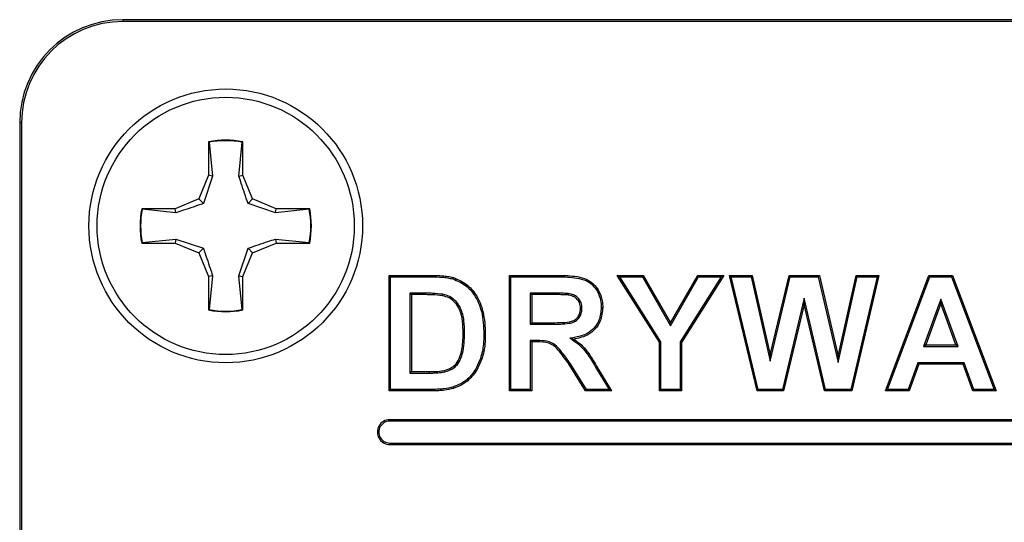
# Model space of a CAD drawing. Header units: inches. Extents: x 0.3 to 33.8, y 0.2 to 21.7.
# Tile 25 of 192: x 12.7991 to 12.9185, y 6.497 to 6.5579. Entities that reach past the tile are written whole.
import ezdxf

# ---------------------------------------------------------------- set-up
doc = ezdxf.new("R2010")
doc.units = ezdxf.units.IN
doc.header["$MEASUREMENT"] = 0

msp = doc.modelspace()

# ---------------------------------------------------------------- linework, layer by layer
at = {"color": 7, "linetype": 'Continuous', "lineweight": 25}
for p, q in [((12.81156499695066, 6.557917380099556), (12.81156499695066, 6.557699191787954)), ((13.11156499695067, 6.557917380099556), (12.81156499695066, 6.557917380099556)), ((13.11156499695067, 6.557917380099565), (12.81156499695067, 6.557917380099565)), ((13.11156499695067, 6.557699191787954), (12.81156499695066, 6.557699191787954)), ((12.79928318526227, 6.545417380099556), (12.79906499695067, 6.545417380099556)), ((12.79906499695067, 6.545417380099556), (12.79906499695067, 6.320417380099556)), ((12.79906499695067, 6.545417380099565), (12.79906499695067, 6.320417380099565)), ((12.79928318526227, 6.545417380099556), (12.79928318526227, 6.320417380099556)), ((12.82198499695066, 6.543107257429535), (12.82198499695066, 6.539052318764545)), ((12.8220528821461, 6.543051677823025), (12.82198499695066, 6.543107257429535)), ((12.8220528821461, 6.543051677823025), (12.82246389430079, 6.538957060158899)), ((12.82566609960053, 6.538957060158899), (12.82607711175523, 6.543051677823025)), ((12.82607711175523, 6.543051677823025), (12.82614499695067, 6.543107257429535)), ((12.82614499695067, 6.539052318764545), (12.82614499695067, 6.543107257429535)), ((12.82198499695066, 6.539052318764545), (12.82079733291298, 6.536185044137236)), ((12.82246389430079, 6.538957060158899), (12.82198499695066, 6.539052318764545)), ((12.82566609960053, 6.538957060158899), (12.82614499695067, 6.539052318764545)), ((12.82733266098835, 6.536185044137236), (12.82614499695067, 6.539052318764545)), ((12.82246389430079, 6.538957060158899), (12.82134933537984, 6.535633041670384)), ((12.82079733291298, 6.536185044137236), (12.81793005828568, 6.534997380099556)), ((12.82134933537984, 6.535633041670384), (12.82079733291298, 6.536185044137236)), ((12.82678065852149, 6.535633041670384), (12.82733266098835, 6.536185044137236)), ((12.83010467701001, 6.534518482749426), (12.82678065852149, 6.535633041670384)), ((12.83019993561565, 6.534997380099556), (12.82733266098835, 6.536185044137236)), ((12.8139306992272, 6.534929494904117), (12.81387511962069, 6.534997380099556)), ((12.81793005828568, 6.534997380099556), (12.81387511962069, 6.534997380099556)), ((12.81802531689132, 6.534518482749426), (12.8139306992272, 6.534929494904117)), ((12.81802531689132, 6.534518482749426), (12.81793005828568, 6.534997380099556)), ((12.83010467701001, 6.534518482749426), (12.83019993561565, 6.534997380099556)), ((12.83419929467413, 6.534929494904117), (12.83010467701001, 6.534518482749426)), ((12.83425487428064, 6.534997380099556), (12.83019993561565, 6.534997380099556)), ((12.83419929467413, 6.534929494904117), (12.83425487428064, 6.534997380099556)), ((12.8139306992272, 6.530905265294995), (12.81387511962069, 6.530837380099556)), ((12.81387511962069, 6.530837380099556), (12.81793005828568, 6.530837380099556)), ((12.8139306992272, 6.530905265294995), (12.81802531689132, 6.531316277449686)), ((12.81802531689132, 6.531316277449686), (12.81793005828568, 6.530837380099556)), ((12.81793005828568, 6.530837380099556), (12.82079733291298, 6.529649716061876)), ((12.81802531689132, 6.531316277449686), (12.82134933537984, 6.530201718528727)), ((12.82733266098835, 6.529649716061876), (12.83019993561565, 6.530837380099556)), ((12.83010467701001, 6.531316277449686), (12.83019993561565, 6.530837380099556)), ((12.83010467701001, 6.531316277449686), (12.83419929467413, 6.530905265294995)), ((12.83019993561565, 6.530837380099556), (12.83425487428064, 6.530837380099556)), ((12.83419929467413, 6.530905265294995), (12.83425487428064, 6.530837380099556)), ((12.82134933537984, 6.530201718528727), (12.82079733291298, 6.529649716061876)), ((12.82079733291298, 6.529649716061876), (12.82198499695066, 6.526782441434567)), ((12.82566609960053, 6.526877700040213), (12.82678065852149, 6.530201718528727)), ((12.82614499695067, 6.526782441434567), (12.82733266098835, 6.529649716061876)), ((12.82678065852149, 6.530201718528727), (12.82733266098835, 6.529649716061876)), ((12.82246389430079, 6.526877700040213), (12.82198499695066, 6.526782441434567)), ((12.82198499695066, 6.526782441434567), (12.82198499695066, 6.522727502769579)), ((12.82246389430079, 6.526877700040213), (12.8220528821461, 6.522783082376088)), ((12.82607711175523, 6.522783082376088), (12.82566609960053, 6.526877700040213)), ((12.82566609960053, 6.526877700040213), (12.82614499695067, 6.526782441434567)), ((12.82614499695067, 6.522727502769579), (12.82614499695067, 6.526782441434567)), ((12.84407587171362, 6.526742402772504), (12.84390089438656, 6.526917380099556)), ((12.84390089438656, 6.512917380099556), (12.84390089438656, 6.526917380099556)), ((12.84390089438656, 6.526917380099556), (12.8490359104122, 6.526917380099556)), ((12.84407587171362, 6.526742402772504), (12.8490359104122, 6.526742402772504)), ((12.84407587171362, 6.513092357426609), (12.84407587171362, 6.526742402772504)), ((12.8490359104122, 6.526742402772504), (12.8490359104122, 6.526917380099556)), ((12.8516366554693, 6.526483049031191), (12.85168615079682, 6.526650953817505)), ((12.85867843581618, 6.526742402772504), (12.85850345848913, 6.526917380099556)), ((12.85850345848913, 6.512917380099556), (12.85850345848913, 6.526917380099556)), ((12.85850345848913, 6.526917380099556), (12.86437885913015, 6.526917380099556)), ((12.85867843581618, 6.513092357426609), (12.85867843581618, 6.526742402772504)), ((12.85867843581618, 6.526742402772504), (12.86437831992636, 6.526742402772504)), ((12.86437831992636, 6.526742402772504), (12.86437885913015, 6.526917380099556)), ((12.8718976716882, 6.526742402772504), (12.87158038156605, 6.526917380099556)), ((12.87669576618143, 6.518809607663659), (12.87158038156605, 6.526917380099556)), ((12.87158038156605, 6.526917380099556), (12.87472982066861, 6.526917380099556)), ((12.87687074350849, 6.518860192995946), (12.8718976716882, 6.526742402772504)), ((12.8718976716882, 6.526742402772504), (12.87462847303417, 6.526742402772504)), ((12.87462847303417, 6.526742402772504), (12.87472982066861, 6.526917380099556)), ((12.87462847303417, 6.526742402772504), (12.87803905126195, 6.520797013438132)), ((12.87472982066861, 6.526917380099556), (12.87803911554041, 6.521148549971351)), ((12.87803905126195, 6.520797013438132), (12.88145251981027, 6.526742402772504)), ((12.87803911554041, 6.521148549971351), (12.88135121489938, 6.526917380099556)), ((12.88418657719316, 6.526742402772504), (12.87921309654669, 6.518840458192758)), ((12.88450345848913, 6.526917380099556), (12.87938807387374, 6.518789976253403)), ((12.88145251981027, 6.526742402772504), (12.88135121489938, 6.526917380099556)), ((12.88135121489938, 6.526917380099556), (12.88450345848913, 6.526917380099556)), ((12.88145251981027, 6.526742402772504), (12.88418657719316, 6.526742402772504)), ((12.88418657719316, 6.526742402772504), (12.88450345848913, 6.526917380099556)), ((12.88541757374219, 6.526742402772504), (12.88519576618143, 6.526917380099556)), ((12.88519576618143, 6.526917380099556), (12.88795538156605, 6.526917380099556)), ((12.88854712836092, 6.512917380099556), (12.88519576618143, 6.526917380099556)), ((12.88868516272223, 6.513092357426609), (12.88541757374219, 6.526742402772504)), ((12.88541757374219, 6.526742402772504), (12.88781557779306, 6.526742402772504)), ((12.88781557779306, 6.526742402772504), (12.88795538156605, 6.526917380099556)), ((12.88781557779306, 6.526742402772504), (12.89012686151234, 6.516529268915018)), ((12.88795538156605, 6.526917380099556), (12.89013166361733, 6.517300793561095)), ((12.89012686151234, 6.516529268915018), (12.89257217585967, 6.526742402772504)), ((12.89013166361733, 6.517300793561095), (12.89243414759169, 6.526917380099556)), ((12.89257217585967, 6.526742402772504), (12.89243414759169, 6.526917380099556)), ((12.89243414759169, 6.526917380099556), (12.89610522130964, 6.526917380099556)), ((12.89257217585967, 6.526742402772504), (12.89596638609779, 6.526742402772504)), ((12.89596638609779, 6.526742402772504), (12.89610522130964, 6.526917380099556)), ((12.89596638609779, 6.526742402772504), (12.89839248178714, 6.516349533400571)), ((12.89610522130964, 6.526917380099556), (12.89838807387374, 6.517138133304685)), ((12.89838807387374, 6.517138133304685), (12.90055594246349, 6.526917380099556)), ((12.89839248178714, 6.516349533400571), (12.90069637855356, 6.526742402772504)), ((12.90310319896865, 6.526742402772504), (12.89990123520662, 6.513092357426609)), ((12.90332397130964, 6.526917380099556), (12.90003991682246, 6.512917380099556)), ((12.90069637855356, 6.526742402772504), (12.90055594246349, 6.526917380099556)), ((12.90055594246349, 6.526917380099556), (12.90332397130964, 6.526917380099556)), ((12.90069637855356, 6.526742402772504), (12.90310319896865, 6.526742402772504)), ((12.90310319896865, 6.526742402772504), (12.90332397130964, 6.526917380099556)), ((12.90410602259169, 6.512917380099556), (12.90939248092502, 6.526917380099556)), ((12.90435913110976, 6.513092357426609), (12.90951344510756, 6.526742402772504)), ((12.90951344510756, 6.526742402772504), (12.90939248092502, 6.526917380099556)), ((12.90939248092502, 6.526917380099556), (12.91225025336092, 6.526917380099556)), ((12.90951344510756, 6.526742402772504), (12.91212953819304, 6.526742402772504)), ((12.91212953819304, 6.526742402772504), (12.91225025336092, 6.526917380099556)), ((12.91212953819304, 6.526742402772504), (12.91731393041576, 6.513092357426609)), ((12.91225025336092, 6.526917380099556), (12.91756756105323, 6.512917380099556)), ((12.84641822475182, 6.524759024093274), (12.84659320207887, 6.524584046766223)), ((12.84792581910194, 6.524759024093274), (12.84641822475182, 6.524759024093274)), ((12.84641822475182, 6.524759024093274), (12.84641822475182, 6.515075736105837)), ((12.84792581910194, 6.524759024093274), (12.84792533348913, 6.524584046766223)), ((12.86348382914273, 6.524759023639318), (12.86102078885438, 6.524759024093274)), ((12.86102078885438, 6.524759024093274), (12.86102078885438, 6.520998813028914)), ((12.86102078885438, 6.524759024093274), (12.86119576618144, 6.524584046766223)), ((12.86348382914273, 6.524759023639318), (12.8634842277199, 6.524584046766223)), ((12.86565031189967, 6.524712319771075), (12.86562405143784, 6.524539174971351)), ((12.84792533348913, 6.524584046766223), (12.84659320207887, 6.524584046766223)), ((12.84659320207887, 6.524584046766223), (12.84659320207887, 6.51525071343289)), ((12.85039612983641, 6.524620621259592), (12.85035962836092, 6.524449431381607)), ((12.86119576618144, 6.524584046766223), (12.86119576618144, 6.521173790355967)), ((12.8634842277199, 6.524584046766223), (12.86119576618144, 6.524584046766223)), ((12.89426189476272, 6.524144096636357), (12.89161741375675, 6.513092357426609)), ((12.89426189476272, 6.524144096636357), (12.89425986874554, 6.523383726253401)), ((12.89684418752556, 6.513092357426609), (12.89426189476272, 6.524144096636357)), ((12.91083641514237, 6.524017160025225), (12.90875546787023, 6.518306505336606)), ((12.91083679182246, 6.5235071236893), (12.90900546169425, 6.518481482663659)), ((12.91083641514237, 6.524017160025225), (12.91083679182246, 6.5235071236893)), ((12.91292692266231, 6.518306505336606), (12.91083641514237, 6.524017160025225)), ((12.9126765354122, 6.518481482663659), (12.91083679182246, 6.5235071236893)), ((12.8220528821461, 6.522783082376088), (12.82198499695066, 6.522727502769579)), ((12.82607711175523, 6.522783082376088), (12.82614499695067, 6.522727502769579)), ((12.86729398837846, 6.522915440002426), (12.86711884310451, 6.522915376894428)), ((12.86963615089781, 6.52303932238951), (12.86981115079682, 6.523038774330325)), ((12.89425986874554, 6.523383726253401), (12.89175546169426, 6.512917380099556)), ((12.89670538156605, 6.512917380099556), (12.89425986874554, 6.523383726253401)), ((12.86102078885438, 6.520998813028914), (12.86119576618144, 6.521173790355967)), ((12.86119576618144, 6.521173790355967), (12.86336363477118, 6.521173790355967)), ((12.86336363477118, 6.520998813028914), (12.86336363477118, 6.521173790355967)), ((12.87803905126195, 6.520797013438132), (12.87803911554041, 6.521148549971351)), ((12.85305023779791, 6.519911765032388), (12.85287525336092, 6.519911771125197)), ((12.86102078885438, 6.520998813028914), (12.86336363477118, 6.520998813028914)), ((12.85539256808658, 6.519782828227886), (12.85556756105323, 6.51978276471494)), ((12.86102078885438, 6.519015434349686), (12.86119576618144, 6.518840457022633)), ((12.8617991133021, 6.519015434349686), (12.86102078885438, 6.519015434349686)), ((12.86102078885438, 6.519015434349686), (12.86102078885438, 6.513092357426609)), ((12.86179873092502, 6.518840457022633), (12.86119576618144, 6.518840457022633)), ((12.86119576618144, 6.518840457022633), (12.86119576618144, 6.512917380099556)), ((12.8617991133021, 6.519015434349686), (12.86179873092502, 6.518840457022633)), ((12.86583536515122, 6.51928602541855), (12.8662999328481, 6.519188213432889)), ((12.87687074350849, 6.518860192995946), (12.87669576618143, 6.518809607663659)), ((12.87669576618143, 6.512917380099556), (12.87669576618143, 6.518809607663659)), ((12.87687074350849, 6.513092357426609), (12.87687074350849, 6.518860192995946)), ((12.87921309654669, 6.518840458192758), (12.87938807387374, 6.518789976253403)), ((12.87921309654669, 6.518840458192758), (12.87921309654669, 6.513092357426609)), ((12.87938807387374, 6.518789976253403), (12.87938807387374, 6.512917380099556)), ((12.90875546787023, 6.518306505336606), (12.90900546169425, 6.518481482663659)), ((12.90875546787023, 6.518306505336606), (12.91292692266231, 6.518306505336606)), ((12.90900546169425, 6.518481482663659), (12.9126765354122, 6.518481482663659)), ((12.91292692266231, 6.518306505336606), (12.9126765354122, 6.518481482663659)), ((12.85497519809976, 6.516859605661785), (12.85514127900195, 6.516804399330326)), ((12.89012686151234, 6.516529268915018), (12.89013166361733, 6.517300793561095)), ((12.89839248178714, 6.516349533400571), (12.89838807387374, 6.517138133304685)), ((12.9080360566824, 6.516323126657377), (12.90685817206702, 6.513092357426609)), ((12.9080360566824, 6.516323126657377), (12.90815850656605, 6.516148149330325)), ((12.91365425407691, 6.516323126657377), (12.9080360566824, 6.516323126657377)), ((12.91365425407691, 6.516323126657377), (12.91353190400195, 6.516148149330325)), ((12.91483494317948, 6.513092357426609), (12.91365425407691, 6.516323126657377)), ((12.84641822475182, 6.515075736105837), (12.84659320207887, 6.51525071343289)), ((12.84659320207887, 6.51525071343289), (12.84880874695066, 6.51525071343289)), ((12.84880944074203, 6.515075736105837), (12.84880874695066, 6.51525071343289)), ((12.8506417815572, 6.515215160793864), (12.85060081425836, 6.515385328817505)), ((12.86774143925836, 6.512917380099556), (12.86575023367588, 6.516094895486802)), ((12.86589558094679, 6.516192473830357), (12.86575025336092, 6.516094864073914)), ((12.86783828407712, 6.513092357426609), (12.86589558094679, 6.516192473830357)), ((12.86904058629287, 6.515599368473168), (12.86919135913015, 6.515688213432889)), ((12.86904058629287, 6.515599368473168), (12.8705757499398, 6.513092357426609)), ((12.86919135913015, 6.515688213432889), (12.87088807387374, 6.512917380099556)), ((12.90815850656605, 6.516148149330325), (12.90698062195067, 6.512917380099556)), ((12.91353190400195, 6.516148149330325), (12.90815850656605, 6.516148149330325)), ((12.91471259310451, 6.512917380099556), (12.91353190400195, 6.516148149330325)), ((12.84641822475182, 6.515075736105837), (12.84880944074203, 6.515075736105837)), ((12.8535281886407, 6.514457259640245), (12.85364929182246, 6.514330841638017)), ((12.84407587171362, 6.513092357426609), (12.84390089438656, 6.512917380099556)), ((12.8491873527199, 6.512917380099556), (12.84390089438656, 6.512917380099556)), ((12.84918651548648, 6.513092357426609), (12.84407587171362, 6.513092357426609)), ((12.84918651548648, 6.513092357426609), (12.8491873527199, 6.512917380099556)), ((12.8516202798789, 6.513380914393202), (12.8516749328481, 6.513214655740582)), ((12.85867843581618, 6.513092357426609), (12.85850345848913, 6.512917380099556)), ((12.86119576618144, 6.512917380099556), (12.85850345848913, 6.512917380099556)), ((12.86102078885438, 6.513092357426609), (12.85867843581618, 6.513092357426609)), ((12.86102078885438, 6.513092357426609), (12.86119576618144, 6.512917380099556)), ((12.86783828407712, 6.513092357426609), (12.86774143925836, 6.512917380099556)), ((12.87088807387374, 6.512917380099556), (12.86774143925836, 6.512917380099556)), ((12.8705757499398, 6.513092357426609), (12.86783828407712, 6.513092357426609)), ((12.8705757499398, 6.513092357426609), (12.87088807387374, 6.512917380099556)), ((12.87687074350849, 6.513092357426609), (12.87669576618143, 6.512917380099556)), ((12.87938807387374, 6.512917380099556), (12.87669576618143, 6.512917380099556)), ((12.87921309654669, 6.513092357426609), (12.87687074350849, 6.513092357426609)), ((12.87921309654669, 6.513092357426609), (12.87938807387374, 6.512917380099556)), ((12.88868516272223, 6.513092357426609), (12.88854712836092, 6.512917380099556)), ((12.89175546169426, 6.512917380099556), (12.88854712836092, 6.512917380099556)), ((12.89161741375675, 6.513092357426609), (12.88868516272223, 6.513092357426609)), ((12.89161741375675, 6.513092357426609), (12.89175546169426, 6.512917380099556)), ((12.89684418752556, 6.513092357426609), (12.89670538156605, 6.512917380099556)), ((12.90003991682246, 6.512917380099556), (12.89670538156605, 6.512917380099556)), ((12.89990123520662, 6.513092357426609), (12.89684418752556, 6.513092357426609)), ((12.89990123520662, 6.513092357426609), (12.90003991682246, 6.512917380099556)), ((12.90435913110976, 6.513092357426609), (12.90410602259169, 6.512917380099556)), ((12.90698062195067, 6.512917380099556), (12.90410602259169, 6.512917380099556)), ((12.90685817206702, 6.513092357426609), (12.90435913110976, 6.513092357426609)), ((12.90685817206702, 6.513092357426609), (12.90698062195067, 6.512917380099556)), ((12.91483494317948, 6.513092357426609), (12.91471259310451, 6.512917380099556)), ((12.91756756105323, 6.512917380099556), (12.91471259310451, 6.512917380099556)), ((12.91731393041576, 6.513092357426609), (12.91483494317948, 6.513092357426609)), ((12.91731393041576, 6.513092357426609), (12.91756756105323, 6.512917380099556)), ((12.84396499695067, 6.509242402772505), (12.84396499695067, 6.509417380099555)), ((12.94096499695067, 6.509417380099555), (12.84396499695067, 6.509417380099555)), ((12.94096499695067, 6.509242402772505), (12.84396499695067, 6.509242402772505)), ((12.84396499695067, 6.506592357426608), (12.84396499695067, 6.506417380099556)), ((12.84396499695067, 6.506592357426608), (12.94096499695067, 6.506592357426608)), ((12.84396499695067, 6.506417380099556), (12.94096499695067, 6.506417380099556))]:
    msp.add_line(p, q, dxfattribs=at)
for radius in [0.01660000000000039, 0.01560000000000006]:
    msp.add_circle((12.82406499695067, 6.532917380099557), radius, dxfattribs=at)
for centre, radius, start, end in [((12.81156499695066, 6.545417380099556), 0.01250000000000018, 90, 180), ((12.81156499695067, 6.545417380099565), 0.01250000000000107, 90, 180), ((12.81156499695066, 6.545417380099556), 0.01228181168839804, 90, 180), ((12.82406499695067, 6.532917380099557), 0.01040000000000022, 78.46304096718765, 101.5369590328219), ((12.82406499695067, 6.532917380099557), 0.01033211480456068, 78.77024530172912, 101.2297546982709), ((12.82406499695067, 6.532917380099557), 0.01040000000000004, 168.4630409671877, 191.5369590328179), ((12.82406499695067, 6.532917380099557), 0.01033211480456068, 168.770245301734, 191.2297546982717), ((12.82406499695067, 6.532917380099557), 0.01033211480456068, 348.7702453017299, 11.22975469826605), ((12.82406499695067, 6.532917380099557), 0.01040000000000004, 348.4630409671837, 11.53695903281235), ((12.82406499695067, 6.532917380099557), 0.01040000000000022, 258.4630409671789, 281.5369590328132), ((12.82406499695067, 6.532917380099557), 0.01033211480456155, 258.7702453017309, 281.2297546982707), ((12.84396499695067, 6.507917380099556), 0.001500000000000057, 90, 270.0000000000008), ((12.84396499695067, 6.507917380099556), 0.001325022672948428, 90, 270.0000000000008)]:
    msp.add_arc(centre, radius, start, end, dxfattribs=at)
for points, knots in [([(12.82678065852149, 6.535633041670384), (12.82649302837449, 6.536461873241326), (12.8260853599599, 6.537636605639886), (12.82576146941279, 6.538656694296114), (12.82566609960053, 6.538957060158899)], [0, 0, 0, 0, 0.705549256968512, 1, 1, 1, 1]), ([(12.82134933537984, 6.535633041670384), (12.8205205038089, 6.53534541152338), (12.81934577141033, 6.534937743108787), (12.81832568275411, 6.534613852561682), (12.81802531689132, 6.534518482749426)], [0, 0, 0, 0, 0.705549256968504, 1, 1, 1, 1]), ([(12.82678065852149, 6.530201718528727), (12.82760949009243, 6.530489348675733), (12.828784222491, 6.530897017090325), (12.82980431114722, 6.531220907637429), (12.83010467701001, 6.531316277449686)], [0, 0, 0, 0, 0.7055492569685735, 1, 1, 1, 1]), ([(12.82134933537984, 6.530201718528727), (12.82163696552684, 6.529372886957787), (12.82204463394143, 6.528198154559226), (12.82236852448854, 6.527178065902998), (12.82246389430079, 6.526877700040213)], [0, 0, 0, 0, 0.7055492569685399, 1, 1, 1, 1]), ([(12.8490359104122, 6.526917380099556), (12.84947787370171, 6.526909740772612), (12.850143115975, 6.526898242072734), (12.85103087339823, 6.526808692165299), (12.85146717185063, 6.526703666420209), (12.85168615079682, 6.526650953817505)], [0, 0, 0, 0, 0.4964617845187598, 0.7472733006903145, 1, 1, 1, 1]), ([(12.8490359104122, 6.526742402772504), (12.8494696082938, 6.526735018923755), (12.85012237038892, 6.526723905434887), (12.85099355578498, 6.52663708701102), (12.85142174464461, 6.526534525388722), (12.8516366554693, 6.526483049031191)], [0, 0, 0, 0, 0.4965039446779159, 0.7472919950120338, 1, 1, 1, 1]), ([(12.8516366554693, 6.526483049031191), (12.85216488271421, 6.526262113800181), (12.85320890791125, 6.525825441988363), (12.85442252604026, 6.524396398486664), (12.85528547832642, 6.522353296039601), (12.85535382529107, 6.520712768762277), (12.85539256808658, 6.519782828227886)], [0, 0, 0, 0, 0.2058423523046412, 0.4068411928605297, 0.6637651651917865, 1, 1, 1, 1]), ([(12.85168615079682, 6.526650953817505), (12.8522472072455, 6.526414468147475), (12.85333906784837, 6.525954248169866), (12.85459370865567, 6.524457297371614), (12.85546031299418, 6.522372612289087), (12.8555291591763, 6.520710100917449), (12.85556756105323, 6.51978276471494)], [0, 0, 0, 0, 0.2129911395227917, 0.4144977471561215, 0.6734112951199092, 1, 1, 1, 1]), ([(12.86437831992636, 6.526742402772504), (12.86514676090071, 6.526730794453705), (12.8662994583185, 6.52671338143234), (12.86775615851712, 6.526366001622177), (12.86862165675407, 6.525759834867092), (12.86922808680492, 6.524925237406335), (12.86958794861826, 6.523989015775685), (12.86962150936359, 6.523327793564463), (12.86963615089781, 6.52303932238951)], [0, 0, 0, 0, 0.3120965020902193, 0.4681593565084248, 0.6001808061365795, 0.7318650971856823, 0.883020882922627, 0.9999999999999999, 0.9999999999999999, 0.9999999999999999, 0.9999999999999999]), ([(12.86437885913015, 6.526917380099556), (12.86516809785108, 6.526905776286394), (12.86635871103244, 6.526888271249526), (12.86793091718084, 6.526496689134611), (12.86893369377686, 6.525720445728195), (12.86958459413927, 6.524629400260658), (12.86979959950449, 6.523681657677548), (12.86980912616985, 6.523151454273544), (12.86981115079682, 6.523038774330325)], [0, 0, 0, 0, 0.3091863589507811, 0.4664258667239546, 0.6257909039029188, 0.7919988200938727, 0.9557951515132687, 1, 1, 1, 1]), ([(12.85039612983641, 6.524620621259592), (12.84998795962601, 6.524669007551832), (12.84937368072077, 6.52474182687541), (12.84854788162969, 6.524753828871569), (12.84813319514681, 6.524757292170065), (12.84792581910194, 6.524759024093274)], [0, 0, 0, 0, 0.4974938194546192, 0.7487071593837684, 1, 1, 1, 1]), ([(12.86565031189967, 6.524712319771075), (12.86544961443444, 6.524725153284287), (12.86504851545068, 6.524750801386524), (12.86432584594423, 6.52475677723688), (12.86380445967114, 6.524758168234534), (12.86348382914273, 6.524759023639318)], [0, 0, 0, 0, 0.2782966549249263, 0.5561829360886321, 1, 1, 1, 1]), ([(12.86729398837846, 6.522915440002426), (12.86727539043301, 6.523152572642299), (12.86724263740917, 6.52357018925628), (12.86692714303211, 6.524090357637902), (12.86650561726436, 6.524447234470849), (12.86605543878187, 6.524630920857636), (12.86576086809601, 6.524690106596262), (12.86565031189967, 6.524712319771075)], [0, 0, 0, 0, 0.2629869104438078, 0.463148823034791, 0.6630871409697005, 0.8735522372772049, 1, 1, 1, 1]), ([(12.85035962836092, 6.524449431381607), (12.84995735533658, 6.524496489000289), (12.84935196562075, 6.524567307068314), (12.84853826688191, 6.52457897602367), (12.84812966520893, 6.524582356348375), (12.84792533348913, 6.524584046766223)], [0, 0, 0, 0, 0.4975130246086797, 0.7487185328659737, 1, 1, 1, 1]), ([(12.85287525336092, 6.519911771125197), (12.85286609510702, 6.520397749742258), (12.85284770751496, 6.521373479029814), (12.85255816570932, 6.522655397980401), (12.85196628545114, 6.52363275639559), (12.85121805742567, 6.524215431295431), (12.85063379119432, 6.524374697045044), (12.85035962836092, 6.524449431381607)], [0, 0, 0, 0, 0.256553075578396, 0.5150974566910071, 0.6823704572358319, 0.8509545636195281, 0.9999999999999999, 0.9999999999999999, 0.9999999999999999, 0.9999999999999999]), ([(12.85305023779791, 6.519911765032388), (12.85304051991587, 6.520418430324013), (12.85302100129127, 6.521436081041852), (12.85270447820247, 6.522773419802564), (12.85206710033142, 6.523785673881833), (12.85128093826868, 6.524380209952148), (12.85067602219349, 6.524544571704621), (12.85039612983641, 6.524620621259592)], [0, 0, 0, 0, 0.2567213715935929, 0.5156317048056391, 0.6841882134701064, 0.8538750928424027, 1, 1, 1, 1]), ([(12.86562405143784, 6.524539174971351), (12.86542330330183, 6.5245515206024), (12.86502212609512, 6.524576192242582), (12.86430838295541, 6.524581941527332), (12.86379592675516, 6.524583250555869), (12.8634842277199, 6.524584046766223)], [0, 0, 0, 0, 0.2818044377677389, 0.563160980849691, 1, 1, 1, 1]), ([(12.86711884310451, 6.522915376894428), (12.86709851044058, 6.523154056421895), (12.86706433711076, 6.523555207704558), (12.86674365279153, 6.52402835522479), (12.86631232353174, 6.524361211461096), (12.86590849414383, 6.524483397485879), (12.86565980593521, 6.524532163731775), (12.86562405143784, 6.524539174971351)], [0, 0, 0, 0, 0.2907770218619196, 0.4887121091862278, 0.6863255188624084, 0.9549022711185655, 1, 1, 1, 1]), ([(12.86336363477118, 6.520998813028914), (12.8637986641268, 6.521003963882), (12.86459504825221, 6.521013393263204), (12.86560698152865, 6.521046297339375), (12.8663754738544, 6.521260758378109), (12.86688190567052, 6.521642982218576), (12.86719733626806, 6.522158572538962), (12.86728021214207, 6.522600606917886), (12.86729114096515, 6.522850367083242), (12.86729398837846, 6.522915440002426)], [0, 0, 0, 0, 0.2614980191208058, 0.4787099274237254, 0.6060480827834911, 0.7341386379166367, 0.8497467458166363, 0.9608527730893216, 1, 1, 1, 1]), ([(12.86336363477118, 6.521173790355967), (12.86379844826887, 6.521179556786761), (12.86460028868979, 6.521190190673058), (12.86559275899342, 6.521216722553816), (12.8663086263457, 6.521430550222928), (12.86675079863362, 6.521766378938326), (12.86703025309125, 6.522222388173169), (12.86710587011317, 6.522622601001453), (12.86711601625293, 6.52285158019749), (12.86711884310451, 6.522915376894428)], [0, 0, 0, 0, 0.2766337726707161, 0.5101408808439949, 0.6273737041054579, 0.7452019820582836, 0.8542707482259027, 0.9593978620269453, 1, 1, 1, 1]), ([(12.86963615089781, 6.52303932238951), (12.86958983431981, 6.52250382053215), (12.86951182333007, 6.52160187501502), (12.86882120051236, 6.520512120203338), (12.86785162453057, 6.519753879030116), (12.86678830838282, 6.519438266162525), (12.86607324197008, 6.519324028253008), (12.86583536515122, 6.51928602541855)], [0, 0, 0, 0, 0.2673092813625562, 0.4502288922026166, 0.6336058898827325, 0.8781138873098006, 1, 1, 1, 1]), ([(12.86981115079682, 6.523038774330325), (12.86976080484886, 6.522473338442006), (12.8696761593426, 6.521522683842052), (12.86894120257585, 6.520379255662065), (12.86792243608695, 6.519592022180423), (12.86697033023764, 6.51930401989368), (12.86638688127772, 6.519203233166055), (12.8662999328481, 6.519188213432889)], [0, 0, 0, 0, 0.2919893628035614, 0.4909151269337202, 0.6902863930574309, 0.9538449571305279, 1, 1, 1, 1]), ([(12.85060081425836, 6.515385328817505), (12.8508987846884, 6.515478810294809), (12.85143374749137, 6.515646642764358), (12.85212126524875, 6.516233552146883), (12.85263012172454, 6.517295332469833), (12.85285230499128, 6.518574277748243), (12.85286880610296, 6.519536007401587), (12.85287525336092, 6.519911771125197)], [0, 0, 0, 0, 0.1682121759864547, 0.3020006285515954, 0.4773767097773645, 0.795802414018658, 1, 1, 1, 1]), ([(12.8506417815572, 6.515215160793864), (12.85103097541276, 6.515342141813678), (12.85168344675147, 6.515555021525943), (12.85244186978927, 6.516393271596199), (12.85298727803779, 6.517837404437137), (12.85302524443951, 6.519088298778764), (12.85305023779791, 6.519911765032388)], [0, 0, 0, 0, 0.2094963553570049, 0.3512140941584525, 0.5729029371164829, 0.9999999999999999, 0.9999999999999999, 0.9999999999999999, 0.9999999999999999]), ([(12.85539256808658, 6.519782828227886), (12.85538214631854, 6.51938104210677), (12.85536416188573, 6.51868769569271), (12.85522659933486, 6.517705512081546), (12.8550593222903, 6.51714266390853), (12.85497519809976, 6.516859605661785)], [0, 0, 0, 0, 0.4065375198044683, 0.7015457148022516, 1, 1, 1, 1]), ([(12.85556756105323, 6.51978276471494), (12.85555727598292, 6.519380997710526), (12.85553928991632, 6.518678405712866), (12.85540025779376, 6.517677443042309), (12.85522794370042, 6.517096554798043), (12.85514127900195, 6.516804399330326)], [0, 0, 0, 0, 0.3989809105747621, 0.6977198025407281, 0.9999999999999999, 0.9999999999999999, 0.9999999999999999, 0.9999999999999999]), ([(12.86575023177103, 6.516094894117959), (12.86536635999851, 6.516630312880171), (12.86479692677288, 6.517424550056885), (12.86399427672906, 6.518360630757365), (12.86303748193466, 6.518849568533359), (12.86229637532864, 6.518844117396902), (12.86179873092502, 6.518840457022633)], [0, 0, 0, 0, 0.386841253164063, 0.5738381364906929, 0.7138373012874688, 0.9999999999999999, 0.9999999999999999, 0.9999999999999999, 0.9999999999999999]), ([(12.86589558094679, 6.516192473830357), (12.86551199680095, 6.516728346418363), (12.86493324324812, 6.517536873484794), (12.86410624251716, 6.518496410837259), (12.86322265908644, 6.51895958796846), (12.86244051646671, 6.519009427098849), (12.86192946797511, 6.519014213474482), (12.8617991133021, 6.519015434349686)], [0, 0, 0, 0, 0.3742667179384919, 0.5646953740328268, 0.7098976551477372, 0.9260027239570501, 1, 1, 1, 1]), ([(12.86583536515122, 6.51928602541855), (12.86617563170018, 6.519070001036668), (12.86703239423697, 6.518526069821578), (12.86811482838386, 6.517242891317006), (12.86872722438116, 6.516155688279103), (12.86904058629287, 6.515599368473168)], [0, 0, 0, 0, 0.2433942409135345, 0.6128462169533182, 1, 1, 1, 1]), ([(12.8662999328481, 6.519188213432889), (12.86663238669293, 6.51895812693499), (12.86731614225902, 6.518484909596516), (12.86828675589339, 6.517280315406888), (12.86884408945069, 6.516299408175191), (12.86919135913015, 6.515688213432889)], [0, 0, 0, 0, 0.2629103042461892, 0.540725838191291, 1, 1, 1, 1]), ([(12.85497519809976, 6.516859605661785), (12.85482861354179, 6.516484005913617), (12.85458475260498, 6.515859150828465), (12.85408150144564, 6.515054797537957), (12.85371396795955, 6.51465788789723), (12.8535281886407, 6.514457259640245)], [0, 0, 0, 0, 0.4269972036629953, 0.7103608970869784, 1, 1, 1, 1]), ([(12.85514127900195, 6.516804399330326), (12.85499502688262, 6.516428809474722), (12.85474664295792, 6.51579093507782), (12.85423145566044, 6.514960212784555), (12.85384480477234, 6.514542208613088), (12.85364929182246, 6.514330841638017)], [0, 0, 0, 0, 0.4144840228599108, 0.7039294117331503, 1, 1, 1, 1]), ([(12.84880874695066, 6.51525071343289), (12.84897678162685, 6.515252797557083), (12.84931287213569, 6.515256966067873), (12.84991325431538, 6.515274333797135), (12.85034013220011, 6.515343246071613), (12.85060081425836, 6.515385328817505)], [0, 0, 0, 0, 0.2802025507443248, 0.5604403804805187, 1, 1, 1, 1]), ([(12.84880944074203, 6.515075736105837), (12.84897747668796, 6.51507781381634), (12.8493135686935, 6.515081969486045), (12.84992746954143, 6.515099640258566), (12.85036772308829, 6.515170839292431), (12.8506417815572, 6.515215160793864)], [0, 0, 0, 0, 0.2740226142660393, 0.5480780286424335, 1, 1, 1, 1]), ([(12.8535281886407, 6.514457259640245), (12.85338441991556, 6.51432934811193), (12.85309657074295, 6.514073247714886), (12.85246196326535, 6.513691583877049), (12.85195061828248, 6.513502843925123), (12.8516202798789, 6.513380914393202)], [0, 0, 0, 0, 0.2610193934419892, 0.5226047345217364, 1, 1, 1, 1]), ([(12.85364929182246, 6.514330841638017), (12.85350572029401, 6.514202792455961), (12.85321826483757, 6.513946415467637), (12.85256532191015, 6.513545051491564), (12.85202964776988, 6.513346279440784), (12.8516749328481, 6.513214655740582)], [0, 0, 0, 0, 0.2521029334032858, 0.5047544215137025, 1, 1, 1, 1]), ([(12.8516202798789, 6.513380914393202), (12.85127493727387, 6.513298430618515), (12.85070338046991, 6.513161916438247), (12.84988415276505, 6.513103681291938), (12.8494193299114, 6.513096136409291), (12.84918651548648, 6.513092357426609)], [0, 0, 0, 0, 0.4324583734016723, 0.7157371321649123, 1, 1, 1, 1]), ([(12.8516749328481, 6.513214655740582), (12.85132875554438, 6.513130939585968), (12.85074819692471, 6.512990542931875), (12.84991074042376, 6.512929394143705), (12.84942877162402, 6.512921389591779), (12.8491873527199, 6.512917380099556)], [0, 0, 0, 0, 0.4243478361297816, 0.7116549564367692, 1, 1, 1, 1])]:
    msp.add_open_spline(points, degree=3, knots=knots, dxfattribs=at)

doc.saveas('drawing.dxf')
